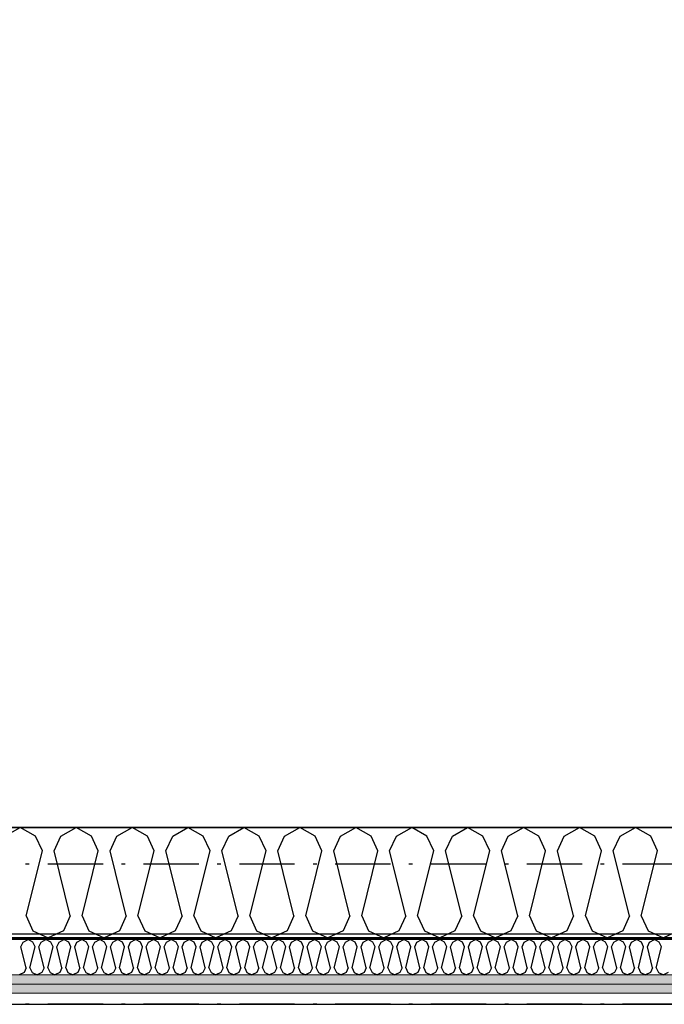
# Model space of a CAD drawing. Header units: millimetres. Extents: x -117798 to 93698, y -182207 to 252400.
# Tile 158 of 222: x -74931 to -74057, y -15112 to -13775. Entities that reach past the tile are written whole.
import ezdxf
from ezdxf.enums import TextEntityAlignment as Align

# ---------------------------------------------------------------- set-up
doc = ezdxf.new("R2010")
doc.units = ezdxf.units.MM
doc.header["$LTSCALE"] = 0.5
doc.header["$MEASUREMENT"] = 0
for name, pattern in [('Akselinje', [1500, 1000, -200, 100, -200]), ('Over snittplan', [260, 150, -50, 10, -50]), ('PLINE', [0])]:
    doc.linetypes.add(name, pattern=pattern)
for name, color, linetype in [('223- Bjelker', 7, 'Continuous'), ('232- Ikke-bærende yttervegger', 7, 'Continuous'), ('232- Ikke-bærende yttervegger (Skravur)', 7, 'Continuous'), ('232- Ikke-bærende yttervegger (Skravur)(Nye konstruksjoner)', 7, 'Continuous'), ('232- Ikke-bærende yttervegger(Nye konstruksjoner)', 7, 'Continuous'), ('256- Faste himlinger og overflatebehandling(Nye konstruksjoner)', 7, 'Continuous'), ('261- Primærkonstruksjon (tak)', 7, 'Continuous'), ('82-- Modullinjer', 7, 'Continuous'), ('862- M___Nettoareal(Nye konstruksjoner)', 7, 'Continuous'), ('862- M___Nettoareal(Polylinje)(Nye konstruksjoner)', 7, 'Continuous'), ('862- M___Nettoareal(Tekst)(Nye konstruksjoner)', 7, 'Continuous')]:
    doc.layers.add(name, color=color, linetype=linetype)
doc.layers.add('236- Innvendig kledning og overflate(Nye konstruksjoner)', color=7, linetype='Continuous', lineweight=0)
doc.styles.add('GENERATED_STYLE_1', font='arial.ttf')
doc.styles.add('GENERATED_STYLE_4', font='arial.ttf')
pattern_1 = [(180, (0, 0), (0, 86.60254), [0, -50]), (180, (-25, -43.3), (0, 86.60254), [0, -50])]

# ---------------------------------------------------------------- blocks, each defined once
blk = doc.blocks.new('Kaldt loft_A-213_39', base_point=(-72439.1, -13443.5))
at = {"layer": '862- M___Nettoareal(Polylinje)(Nye konstruksjoner)', "linetype": 'PLINE', "flags": 128}
blk.add_lwpolyline([(-70082.2, -14871.9), (-70082.2, -12304.9), (-75356.2, -12304.9), (-75356.2, -12021.9), (-77668.2, -12021.9), (-77668.2, -14871.9)], close=True, dxfattribs=at)
at = {"layer": '862- M___Nettoareal(Tekst)(Nye konstruksjoner)', "style": 'GENERATED_STYLE_1'}
for tag, height, p in [('DUMMY_862', 150, (-72557, -13043.3)), ('ROOM_NAME', 150, (-72557, -13878)), ('DUMMY_861', 100, (-72714.1, -13477.8)), ('ROOM_NUMBER', 100, (-72714.1, -13866.6)), ('DUMMY_863', 100, (-72321.2, -13843.7))]:
    blk.add_attdef(tag, text='', height=height, rotation=90, dxfattribs=at).set_placement(p, align=Align.TOP_LEFT)
blk = doc.blocks.new('*X163')
at = {"layer": '232- Ikke-bærende yttervegger (Skravur)', "linetype": 'PLINE'}
for p, q in [((-74951.2, -14883.5), (-74930.5, -14871.9)), ((-74909.8, -14883.5), (-74930.5, -14871.9)), ((-74875.3, -14883.5), (-74854.6, -14871.9)), ((-74833.9, -14883.5), (-74854.6, -14871.9)), ((-74799.5, -14883.5), (-74778.7, -14871.9)), ((-74758, -14883.5), (-74778.7, -14871.9)), ((-74723.6, -14883.5), (-74702.9, -14871.9)), ((-74682.1, -14883.5), (-74702.9, -14871.9)), ((-74647.7, -14883.5), (-74627, -14871.9)), ((-74606.3, -14883.5), (-74627, -14871.9)), ((-74571.8, -14883.5), (-74551.1, -14871.9)), ((-74530.4, -14883.5), (-74551.1, -14871.9)), ((-74495.9, -14883.5), (-74475.2, -14871.9)), ((-74454.5, -14883.5), (-74475.2, -14871.9)), ((-74420.1, -14883.5), (-74399.3, -14871.9)), ((-74378.6, -14883.5), (-74399.3, -14871.9)), ((-74344.2, -14883.5), (-74323.5, -14871.9)), ((-74302.7, -14883.5), (-74323.5, -14871.9)), ((-74268.3, -14883.5), (-74247.6, -14871.9)), ((-74226.9, -14883.5), (-74247.6, -14871.9)), ((-74192.4, -14883.5), (-74171.7, -14871.9)), ((-74151, -14883.5), (-74171.7, -14871.9)), ((-74116.5, -14883.5), (-74095.8, -14871.9)), ((-74075.1, -14883.5), (-74095.8, -14871.9)), ((-74900.5, -14903.8), (-74909.8, -14883.5)), ((-74884.6, -14903.8), (-74875.3, -14883.5)), ((-74824.6, -14903.8), (-74833.9, -14883.5)), ((-74808.7, -14903.8), (-74799.5, -14883.5)), ((-74748.8, -14903.8), (-74758, -14883.5)), ((-74732.8, -14903.8), (-74723.6, -14883.5)), ((-74672.9, -14903.8), (-74682.1, -14883.5)), ((-74656.9, -14903.8), (-74647.7, -14883.5)), ((-74597, -14903.8), (-74606.3, -14883.5)), ((-74581.1, -14903.8), (-74571.8, -14883.5)), ((-74521.1, -14903.8), (-74530.4, -14883.5)), ((-74505.2, -14903.8), (-74495.9, -14883.5)), ((-74445.2, -14903.8), (-74454.5, -14883.5)), ((-74429.3, -14903.8), (-74420.1, -14883.5)), ((-74369.4, -14903.8), (-74378.6, -14883.5)), ((-74353.4, -14903.8), (-74344.2, -14883.5)), ((-74293.5, -14903.8), (-74302.7, -14883.5)), ((-74277.5, -14903.8), (-74268.3, -14883.5)), ((-74217.6, -14903.8), (-74226.9, -14883.5)), ((-74201.7, -14903.8), (-74192.4, -14883.5)), ((-74141.7, -14903.8), (-74151, -14883.5)), ((-74125.8, -14903.8), (-74116.5, -14883.5)), ((-74065.9, -14903.8), (-74075.1, -14883.5)), ((-74922.5, -14991.8), (-74900.5, -14903.8)), ((-74862.6, -14991.8), (-74884.6, -14903.8)), ((-74846.6, -14991.8), (-74824.6, -14903.8)), ((-74786.7, -14991.8), (-74808.7, -14903.8)), ((-74770.8, -14991.8), (-74748.8, -14903.8)), ((-74710.8, -14991.8), (-74732.8, -14903.8)), ((-74694.9, -14991.8), (-74672.9, -14903.8)), ((-74634.9, -14991.8), (-74656.9, -14903.8)), ((-74619, -14991.8), (-74597, -14903.8)), ((-74559.1, -14991.8), (-74581.1, -14903.8)), ((-74543.1, -14991.8), (-74521.1, -14903.8)), ((-74483.2, -14991.8), (-74505.2, -14903.8)), ((-74467.2, -14991.8), (-74445.2, -14903.8)), ((-74407.3, -14991.8), (-74429.3, -14903.8)), ((-74391.4, -14991.8), (-74369.4, -14903.8)), ((-74331.4, -14991.8), (-74353.4, -14903.8)), ((-74315.5, -14991.8), (-74293.5, -14903.8)), ((-74255.5, -14991.8), (-74277.5, -14903.8)), ((-74239.6, -14991.8), (-74217.6, -14903.8)), ((-74179.7, -14991.8), (-74201.7, -14903.8)), ((-74163.7, -14991.8), (-74141.7, -14903.8)), ((-74103.8, -14991.8), (-74125.8, -14903.8)), ((-74087.8, -14991.8), (-74065.9, -14903.8)), ((-74922.5, -14991.8), (-74913.3, -15012.1)), ((-74862.6, -14991.8), (-74871.8, -15012.1)), ((-74846.6, -14991.8), (-74837.4, -15012.1)), ((-74786.7, -14991.8), (-74795.9, -15012.1)), ((-74770.8, -14991.8), (-74761.5, -15012.1)), ((-74710.8, -14991.8), (-74720.1, -15012.1)), ((-74694.9, -14991.8), (-74685.6, -15012.1)), ((-74634.9, -14991.8), (-74644.2, -15012.1)), ((-74619, -14991.8), (-74609.8, -15012.1)), ((-74559.1, -14991.8), (-74568.3, -15012.1)), ((-74543.1, -14991.8), (-74533.9, -15012.1)), ((-74483.2, -14991.8), (-74492.4, -15012.1)), ((-74467.2, -14991.8), (-74458, -15012.1)), ((-74407.3, -14991.8), (-74416.6, -15012.1)), ((-74391.4, -14991.8), (-74382.1, -15012.1)), ((-74331.4, -14991.8), (-74340.7, -15012.1)), ((-74315.5, -14991.8), (-74306.2, -15012.1)), ((-74255.5, -14991.8), (-74264.8, -15012.1)), ((-74239.6, -14991.8), (-74230.4, -15012.1)), ((-74179.7, -14991.8), (-74188.9, -15012.1)), ((-74163.7, -14991.8), (-74154.5, -15012.1)), ((-74103.8, -14991.8), (-74113, -15012.1)), ((-74087.8, -14991.8), (-74078.6, -15012.1)), ((-74913.3, -15012.1), (-74892.5, -15021.9)), ((-74871.8, -15012.1), (-74892.5, -15021.9)), ((-74837.4, -15012.1), (-74816.7, -15021.9)), ((-74795.9, -15012.1), (-74816.7, -15021.9)), ((-74761.5, -15012.1), (-74740.8, -15021.9)), ((-74720.1, -15012.1), (-74740.8, -15021.9)), ((-74685.6, -15012.1), (-74664.9, -15021.9)), ((-74644.2, -15012.1), (-74664.9, -15021.9)), ((-74609.8, -15012.1), (-74589, -15021.9)), ((-74568.3, -15012.1), (-74589, -15021.9)), ((-74533.9, -15012.1), (-74513.2, -15021.9)), ((-74492.4, -15012.1), (-74513.2, -15021.9)), ((-74458, -15012.1), (-74437.3, -15021.9)), ((-74416.6, -15012.1), (-74437.3, -15021.9)), ((-74382.1, -15012.1), (-74361.4, -15021.9)), ((-74340.7, -15012.1), (-74361.4, -15021.9)), ((-74306.2, -15012.1), (-74285.5, -15021.9)), ((-74264.8, -15012.1), (-74285.5, -15021.9)), ((-74230.4, -15012.1), (-74209.6, -15021.9)), ((-74188.9, -15012.1), (-74209.6, -15021.9)), ((-74154.5, -15012.1), (-74133.8, -15021.9)), ((-74113, -15012.1), (-74133.8, -15021.9)), ((-74078.6, -15012.1), (-74057.9, -15021.9)), ((-74037.2, -15012.1), (-74057.9, -15021.9))]:
    blk.add_line(p, q, dxfattribs=at)
blk = doc.blocks.new('*X530')
at = {"layer": '232- Ikke-bærende yttervegger (Skravur)(Nye konstruksjoner)', "linetype": 'PLINE'}
for p, q in [((-74929.5, -15034.1), (-74926.5, -15027.6)), ((-74922.4, -15062.3), (-74929.5, -15034.1)), ((-74926.5, -15027.6), (-74919.9, -15023.9)), ((-74913.2, -15027.6), (-74919.9, -15023.9)), ((-74917.3, -15062.3), (-74910.3, -15034.1)), ((-74910.3, -15034.1), (-74913.2, -15027.6)), ((-74905.2, -15034.1), (-74902.2, -15027.6)), ((-74898.1, -15062.3), (-74905.2, -15034.1)), ((-74902.2, -15027.6), (-74895.6, -15023.9)), ((-74889, -15027.6), (-74895.6, -15023.9)), ((-74893, -15062.3), (-74886, -15034.1)), ((-74886, -15034.1), (-74889, -15027.6)), ((-74880.9, -15034.1), (-74877.9, -15027.6)), ((-74873.9, -15062.3), (-74880.9, -15034.1)), ((-74877.9, -15027.6), (-74871.3, -15023.9)), ((-74864.7, -15027.6), (-74871.3, -15023.9)), ((-74868.8, -15062.3), (-74861.7, -15034.1)), ((-74861.7, -15034.1), (-74864.7, -15027.6)), ((-74856.6, -15034.1), (-74853.7, -15027.6)), ((-74849.6, -15062.3), (-74856.6, -15034.1)), ((-74853.7, -15027.6), (-74847, -15023.9)), ((-74840.4, -15027.6), (-74847, -15023.9)), ((-74844.5, -15062.3), (-74837.4, -15034.1)), ((-74837.4, -15034.1), (-74840.4, -15027.6)), ((-74832.3, -15034.1), (-74829.4, -15027.6)), ((-74825.3, -15062.3), (-74832.3, -15034.1)), ((-74829.4, -15027.6), (-74822.7, -15023.9)), ((-74816.1, -15027.6), (-74822.7, -15023.9)), ((-74820.2, -15062.3), (-74813.2, -15034.1)), ((-74813.2, -15034.1), (-74816.1, -15027.6)), ((-74808, -15034.1), (-74805.1, -15027.6)), ((-74801, -15062.3), (-74808, -15034.1)), ((-74805.1, -15027.6), (-74798.5, -15023.9)), ((-74791.8, -15027.6), (-74798.5, -15023.9)), ((-74795.9, -15062.3), (-74788.9, -15034.1)), ((-74788.9, -15034.1), (-74791.8, -15027.6)), ((-74783.8, -15034.1), (-74780.8, -15027.6)), ((-74776.7, -15062.3), (-74783.8, -15034.1)), ((-74780.8, -15027.6), (-74774.2, -15023.9)), ((-74767.5, -15027.6), (-74774.2, -15023.9)), ((-74771.6, -15062.3), (-74764.6, -15034.1)), ((-74764.6, -15034.1), (-74767.5, -15027.6)), ((-74759.5, -15034.1), (-74756.5, -15027.6)), ((-74752.4, -15062.3), (-74759.5, -15034.1)), ((-74756.5, -15027.6), (-74749.9, -15023.9)), ((-74743.3, -15027.6), (-74749.9, -15023.9)), ((-74747.3, -15062.3), (-74740.3, -15034.1)), ((-74740.3, -15034.1), (-74743.3, -15027.6)), ((-74735.2, -15034.1), (-74732.2, -15027.6)), ((-74728.2, -15062.3), (-74735.2, -15034.1)), ((-74732.2, -15027.6), (-74725.6, -15023.9)), ((-74719, -15027.6), (-74725.6, -15023.9)), ((-74723.1, -15062.3), (-74716, -15034.1)), ((-74716, -15034.1), (-74719, -15027.6)), ((-74710.9, -15034.1), (-74708, -15027.6)), ((-74703.9, -15062.3), (-74710.9, -15034.1)), ((-74708, -15027.6), (-74701.3, -15023.9)), ((-74694.7, -15027.6), (-74701.3, -15023.9)), ((-74698.8, -15062.3), (-74691.7, -15034.1)), ((-74691.7, -15034.1), (-74694.7, -15027.6)), ((-74686.6, -15034.1), (-74683.7, -15027.6)), ((-74679.6, -15062.3), (-74686.6, -15034.1)), ((-74683.7, -15027.6), (-74677.1, -15023.9)), ((-74670.4, -15027.6), (-74677.1, -15023.9)), ((-74674.5, -15062.3), (-74667.5, -15034.1)), ((-74667.5, -15034.1), (-74670.4, -15027.6)), ((-74662.4, -15034.1), (-74659.4, -15027.6)), ((-74655.3, -15062.3), (-74662.4, -15034.1)), ((-74659.4, -15027.6), (-74652.8, -15023.9)), ((-74646.1, -15027.6), (-74652.8, -15023.9)), ((-74650.2, -15062.3), (-74643.2, -15034.1)), ((-74643.2, -15034.1), (-74646.1, -15027.6)), ((-74638.1, -15034.1), (-74635.1, -15027.6)), ((-74631, -15062.3), (-74638.1, -15034.1)), ((-74635.1, -15027.6), (-74628.5, -15023.9)), ((-74621.9, -15027.6), (-74628.5, -15023.9)), ((-74625.9, -15062.3), (-74618.9, -15034.1)), ((-74618.9, -15034.1), (-74621.9, -15027.6)), ((-74613.8, -15034.1), (-74610.8, -15027.6)), ((-74606.8, -15062.3), (-74613.8, -15034.1)), ((-74610.8, -15027.6), (-74604.2, -15023.9)), ((-74597.6, -15027.6), (-74604.2, -15023.9)), ((-74601.7, -15062.3), (-74594.6, -15034.1)), ((-74594.6, -15034.1), (-74597.6, -15027.6)), ((-74589.5, -15034.1), (-74586.6, -15027.6)), ((-74582.5, -15062.3), (-74589.5, -15034.1)), ((-74586.6, -15027.6), (-74579.9, -15023.9)), ((-74573.3, -15027.6), (-74579.9, -15023.9)), ((-74577.4, -15062.3), (-74570.3, -15034.1)), ((-74570.3, -15034.1), (-74573.3, -15027.6)), ((-74565.2, -15034.1), (-74562.3, -15027.6)), ((-74558.2, -15062.3), (-74565.2, -15034.1)), ((-74562.3, -15027.6), (-74555.6, -15023.9)), ((-74549, -15027.6), (-74555.6, -15023.9)), ((-74553.1, -15062.3), (-74546.1, -15034.1)), ((-74546.1, -15034.1), (-74549, -15027.6)), ((-74541, -15034.1), (-74538, -15027.6)), ((-74533.9, -15062.3), (-74541, -15034.1)), ((-74538, -15027.6), (-74531.4, -15023.9)), ((-74524.7, -15027.6), (-74531.4, -15023.9)), ((-74528.8, -15062.3), (-74521.8, -15034.1)), ((-74521.8, -15034.1), (-74524.7, -15027.6)), ((-74516.7, -15034.1), (-74513.7, -15027.6)), ((-74509.6, -15062.3), (-74516.7, -15034.1)), ((-74513.7, -15027.6), (-74507.1, -15023.9)), ((-74500.5, -15027.6), (-74507.1, -15023.9)), ((-74504.5, -15062.3), (-74497.5, -15034.1)), ((-74497.5, -15034.1), (-74500.5, -15027.6)), ((-74492.4, -15034.1), (-74489.4, -15027.6)), ((-74485.4, -15062.3), (-74492.4, -15034.1)), ((-74489.4, -15027.6), (-74482.8, -15023.9)), ((-74476.2, -15027.6), (-74482.8, -15023.9)), ((-74480.3, -15062.3), (-74473.2, -15034.1)), ((-74473.2, -15034.1), (-74476.2, -15027.6)), ((-74468.1, -15034.1), (-74465.2, -15027.6)), ((-74461.1, -15062.3), (-74468.1, -15034.1)), ((-74465.2, -15027.6), (-74458.5, -15023.9)), ((-74451.9, -15027.6), (-74458.5, -15023.9)), ((-74456, -15062.3), (-74448.9, -15034.1)), ((-74448.9, -15034.1), (-74451.9, -15027.6)), ((-74443.8, -15034.1), (-74440.9, -15027.6)), ((-74436.8, -15062.3), (-74443.8, -15034.1)), ((-74440.9, -15027.6), (-74434.2, -15023.9)), ((-74427.6, -15027.6), (-74434.2, -15023.9)), ((-74431.7, -15062.3), (-74424.7, -15034.1)), ((-74424.7, -15034.1), (-74427.6, -15027.6)), ((-74419.5, -15034.1), (-74416.6, -15027.6)), ((-74412.5, -15062.3), (-74419.5, -15034.1)), ((-74416.6, -15027.6), (-74410, -15023.9)), ((-74403.3, -15027.6), (-74410, -15023.9)), ((-74407.4, -15062.3), (-74400.4, -15034.1)), ((-74400.4, -15034.1), (-74403.3, -15027.6)), ((-74395.3, -15034.1), (-74392.3, -15027.6)), ((-74388.2, -15062.3), (-74395.3, -15034.1)), ((-74392.3, -15027.6), (-74385.7, -15023.9)), ((-74379, -15027.6), (-74385.7, -15023.9)), ((-74383.1, -15062.3), (-74376.1, -15034.1)), ((-74376.1, -15034.1), (-74379, -15027.6)), ((-74371, -15034.1), (-74368, -15027.6)), ((-74363.9, -15062.3), (-74371, -15034.1)), ((-74368, -15027.6), (-74361.4, -15023.9)), ((-74354.8, -15027.6), (-74361.4, -15023.9)), ((-74358.8, -15062.3), (-74351.8, -15034.1)), ((-74351.8, -15034.1), (-74354.8, -15027.6)), ((-74346.7, -15034.1), (-74343.7, -15027.6)), ((-74339.7, -15062.3), (-74346.7, -15034.1)), ((-74343.7, -15027.6), (-74337.1, -15023.9)), ((-74330.5, -15027.6), (-74337.1, -15023.9)), ((-74334.6, -15062.3), (-74327.5, -15034.1)), ((-74327.5, -15034.1), (-74330.5, -15027.6)), ((-74322.4, -15034.1), (-74319.5, -15027.6)), ((-74315.4, -15062.3), (-74322.4, -15034.1)), ((-74319.5, -15027.6), (-74312.8, -15023.9)), ((-74306.2, -15027.6), (-74312.8, -15023.9)), ((-74310.3, -15062.3), (-74303.2, -15034.1)), ((-74303.2, -15034.1), (-74306.2, -15027.6)), ((-74298.1, -15034.1), (-74295.2, -15027.6)), ((-74291.1, -15062.3), (-74298.1, -15034.1)), ((-74295.2, -15027.6), (-74288.6, -15023.9)), ((-74281.9, -15027.6), (-74288.6, -15023.9)), ((-74286, -15062.3), (-74279, -15034.1)), ((-74279, -15034.1), (-74281.9, -15027.6)), ((-74273.9, -15034.1), (-74270.9, -15027.6)), ((-74266.8, -15062.3), (-74273.9, -15034.1)), ((-74270.9, -15027.6), (-74264.3, -15023.9)), ((-74257.6, -15027.6), (-74264.3, -15023.9)), ((-74261.7, -15062.3), (-74254.7, -15034.1)), ((-74254.7, -15034.1), (-74257.6, -15027.6)), ((-74249.6, -15034.1), (-74246.6, -15027.6)), ((-74242.5, -15062.3), (-74249.6, -15034.1)), ((-74246.6, -15027.6), (-74240, -15023.9)), ((-74233.4, -15027.6), (-74240, -15023.9)), ((-74237.4, -15062.3), (-74230.4, -15034.1)), ((-74230.4, -15034.1), (-74233.4, -15027.6)), ((-74225.3, -15034.1), (-74222.3, -15027.6)), ((-74218.3, -15062.3), (-74225.3, -15034.1)), ((-74222.3, -15027.6), (-74215.7, -15023.9)), ((-74209.1, -15027.6), (-74215.7, -15023.9)), ((-74213.2, -15062.3), (-74206.1, -15034.1)), ((-74206.1, -15034.1), (-74209.1, -15027.6)), ((-74201, -15034.1), (-74198.1, -15027.6)), ((-74194, -15062.3), (-74201, -15034.1)), ((-74198.1, -15027.6), (-74191.4, -15023.9)), ((-74184.8, -15027.6), (-74191.4, -15023.9)), ((-74188.9, -15062.3), (-74181.8, -15034.1)), ((-74181.8, -15034.1), (-74184.8, -15027.6)), ((-74176.7, -15034.1), (-74173.8, -15027.6)), ((-74169.7, -15062.3), (-74176.7, -15034.1)), ((-74173.8, -15027.6), (-74167.1, -15023.9)), ((-74160.5, -15027.6), (-74167.1, -15023.9)), ((-74164.6, -15062.3), (-74157.6, -15034.1)), ((-74157.6, -15034.1), (-74160.5, -15027.6)), ((-74152.5, -15034.1), (-74149.5, -15027.6)), ((-74145.4, -15062.3), (-74152.5, -15034.1)), ((-74149.5, -15027.6), (-74142.9, -15023.9)), ((-74136.2, -15027.6), (-74142.9, -15023.9)), ((-74140.3, -15062.3), (-74133.3, -15034.1)), ((-74133.3, -15034.1), (-74136.2, -15027.6)), ((-74128.2, -15034.1), (-74125.2, -15027.6)), ((-74121.1, -15062.3), (-74128.2, -15034.1)), ((-74125.2, -15027.6), (-74118.6, -15023.9)), ((-74112, -15027.6), (-74118.6, -15023.9)), ((-74116, -15062.3), (-74109, -15034.1)), ((-74109, -15034.1), (-74112, -15027.6)), ((-74103.9, -15034.1), (-74100.9, -15027.6)), ((-74096.9, -15062.3), (-74103.9, -15034.1)), ((-74100.9, -15027.6), (-74094.3, -15023.9)), ((-74087.7, -15027.6), (-74094.3, -15023.9)), ((-74091.8, -15062.3), (-74084.7, -15034.1)), ((-74084.7, -15034.1), (-74087.7, -15027.6)), ((-74079.6, -15034.1), (-74076.7, -15027.6)), ((-74072.6, -15062.3), (-74079.6, -15034.1)), ((-74076.7, -15027.6), (-74070, -15023.9)), ((-74063.4, -15027.6), (-74070, -15023.9)), ((-74067.5, -15062.3), (-74060.4, -15034.1)), ((-74060.4, -15034.1), (-74063.4, -15027.6)), ((-74925.4, -15068.8), (-74932, -15071.9)), ((-74922.4, -15062.3), (-74925.4, -15068.8)), ((-74917.3, -15062.3), (-74914.4, -15068.8)), ((-74914.4, -15068.8), (-74907.7, -15071.9)), ((-74901.1, -15068.8), (-74907.7, -15071.9)), ((-74898.1, -15062.3), (-74901.1, -15068.8)), ((-74893, -15062.3), (-74890.1, -15068.8)), ((-74890.1, -15068.8), (-74883.4, -15071.9)), ((-74876.8, -15068.8), (-74883.4, -15071.9)), ((-74873.9, -15062.3), (-74876.8, -15068.8)), ((-74868.8, -15062.3), (-74865.8, -15068.8)), ((-74865.8, -15068.8), (-74859.2, -15071.9)), ((-74852.5, -15068.8), (-74859.2, -15071.9)), ((-74849.6, -15062.3), (-74852.5, -15068.8)), ((-74844.5, -15062.3), (-74841.5, -15068.8)), ((-74841.5, -15068.8), (-74834.9, -15071.9)), ((-74828.3, -15068.8), (-74834.9, -15071.9)), ((-74825.3, -15062.3), (-74828.3, -15068.8)), ((-74820.2, -15062.3), (-74817.2, -15068.8)), ((-74817.2, -15068.8), (-74810.6, -15071.9)), ((-74804, -15068.8), (-74810.6, -15071.9)), ((-74801, -15062.3), (-74804, -15068.8)), ((-74795.9, -15062.3), (-74793, -15068.8)), ((-74793, -15068.8), (-74786.3, -15071.9)), ((-74779.7, -15068.8), (-74786.3, -15071.9)), ((-74776.7, -15062.3), (-74779.7, -15068.8)), ((-74771.6, -15062.3), (-74768.7, -15068.8)), ((-74768.7, -15068.8), (-74762, -15071.9)), ((-74755.4, -15068.8), (-74762, -15071.9)), ((-74752.4, -15062.3), (-74755.4, -15068.8)), ((-74747.3, -15062.3), (-74744.4, -15068.8)), ((-74744.4, -15068.8), (-74737.8, -15071.9)), ((-74731.1, -15068.8), (-74737.8, -15071.9)), ((-74728.2, -15062.3), (-74731.1, -15068.8)), ((-74723.1, -15062.3), (-74720.1, -15068.8)), ((-74720.1, -15068.8), (-74713.5, -15071.9)), ((-74706.8, -15068.8), (-74713.5, -15071.9)), ((-74703.9, -15062.3), (-74706.8, -15068.8)), ((-74698.8, -15062.3), (-74695.8, -15068.8)), ((-74695.8, -15068.8), (-74689.2, -15071.9)), ((-74682.6, -15068.8), (-74689.2, -15071.9)), ((-74679.6, -15062.3), (-74682.6, -15068.8)), ((-74674.5, -15062.3), (-74671.5, -15068.8)), ((-74671.5, -15068.8), (-74664.9, -15071.9)), ((-74658.3, -15068.8), (-74664.9, -15071.9)), ((-74655.3, -15062.3), (-74658.3, -15068.8)), ((-74650.2, -15062.3), (-74647.3, -15068.8)), ((-74647.3, -15068.8), (-74640.6, -15071.9)), ((-74634, -15068.8), (-74640.6, -15071.9)), ((-74631, -15062.3), (-74634, -15068.8)), ((-74625.9, -15062.3), (-74623, -15068.8)), ((-74623, -15068.8), (-74616.4, -15071.9)), ((-74609.7, -15068.8), (-74616.4, -15071.9)), ((-74606.8, -15062.3), (-74609.7, -15068.8)), ((-74601.7, -15062.3), (-74598.7, -15068.8)), ((-74598.7, -15068.8), (-74592.1, -15071.9)), ((-74585.4, -15068.8), (-74592.1, -15071.9)), ((-74582.5, -15062.3), (-74585.4, -15068.8)), ((-74577.4, -15062.3), (-74574.4, -15068.8)), ((-74574.4, -15068.8), (-74567.8, -15071.9)), ((-74561.2, -15068.8), (-74567.8, -15071.9)), ((-74558.2, -15062.3), (-74561.2, -15068.8)), ((-74553.1, -15062.3), (-74550.1, -15068.8)), ((-74550.1, -15068.8), (-74543.5, -15071.9)), ((-74536.9, -15068.8), (-74543.5, -15071.9)), ((-74533.9, -15062.3), (-74536.9, -15068.8)), ((-74528.8, -15062.3), (-74525.9, -15068.8)), ((-74525.9, -15068.8), (-74519.2, -15071.9)), ((-74512.6, -15068.8), (-74519.2, -15071.9)), ((-74509.6, -15062.3), (-74512.6, -15068.8)), ((-74504.5, -15062.3), (-74501.6, -15068.8)), ((-74501.6, -15068.8), (-74494.9, -15071.9)), ((-74488.3, -15068.8), (-74494.9, -15071.9)), ((-74485.4, -15062.3), (-74488.3, -15068.8)), ((-74480.3, -15062.3), (-74477.3, -15068.8)), ((-74477.3, -15068.8), (-74470.7, -15071.9)), ((-74464, -15068.8), (-74470.7, -15071.9)), ((-74461.1, -15062.3), (-74464, -15068.8)), ((-74456, -15062.3), (-74453, -15068.8)), ((-74453, -15068.8), (-74446.4, -15071.9)), ((-74439.8, -15068.8), (-74446.4, -15071.9)), ((-74436.8, -15062.3), (-74439.8, -15068.8)), ((-74431.7, -15062.3), (-74428.7, -15068.8)), ((-74428.7, -15068.8), (-74422.1, -15071.9)), ((-74415.5, -15068.8), (-74422.1, -15071.9)), ((-74412.5, -15062.3), (-74415.5, -15068.8)), ((-74407.4, -15062.3), (-74404.4, -15068.8)), ((-74404.4, -15068.8), (-74397.8, -15071.9)), ((-74391.2, -15068.8), (-74397.8, -15071.9)), ((-74388.2, -15062.3), (-74391.2, -15068.8)), ((-74383.1, -15062.3), (-74380.2, -15068.8)), ((-74380.2, -15068.8), (-74373.5, -15071.9)), ((-74366.9, -15068.8), (-74373.5, -15071.9)), ((-74363.9, -15062.3), (-74366.9, -15068.8)), ((-74358.8, -15062.3), (-74355.9, -15068.8)), ((-74355.9, -15068.8), (-74349.3, -15071.9)), ((-74342.6, -15068.8), (-74349.3, -15071.9)), ((-74339.7, -15062.3), (-74342.6, -15068.8)), ((-74334.6, -15062.3), (-74331.6, -15068.8)), ((-74331.6, -15068.8), (-74325, -15071.9)), ((-74318.3, -15068.8), (-74325, -15071.9)), ((-74315.4, -15062.3), (-74318.3, -15068.8)), ((-74310.3, -15062.3), (-74307.3, -15068.8)), ((-74307.3, -15068.8), (-74300.7, -15071.9)), ((-74294.1, -15068.8), (-74300.7, -15071.9)), ((-74291.1, -15062.3), (-74294.1, -15068.8)), ((-74286, -15062.3), (-74283, -15068.8)), ((-74283, -15068.8), (-74276.4, -15071.9)), ((-74269.8, -15068.8), (-74276.4, -15071.9)), ((-74266.8, -15062.3), (-74269.8, -15068.8)), ((-74261.7, -15062.3), (-74258.8, -15068.8)), ((-74258.8, -15068.8), (-74252.1, -15071.9)), ((-74245.5, -15068.8), (-74252.1, -15071.9)), ((-74242.5, -15062.3), (-74245.5, -15068.8)), ((-74237.4, -15062.3), (-74234.5, -15068.8)), ((-74234.5, -15068.8), (-74227.8, -15071.9)), ((-74221.2, -15068.8), (-74227.8, -15071.9)), ((-74218.3, -15062.3), (-74221.2, -15068.8)), ((-74213.2, -15062.3), (-74210.2, -15068.8)), ((-74210.2, -15068.8), (-74203.6, -15071.9)), ((-74196.9, -15068.8), (-74203.6, -15071.9)), ((-74194, -15062.3), (-74196.9, -15068.8)), ((-74188.9, -15062.3), (-74185.9, -15068.8)), ((-74185.9, -15068.8), (-74179.3, -15071.9)), ((-74172.7, -15068.8), (-74179.3, -15071.9)), ((-74169.7, -15062.3), (-74172.7, -15068.8)), ((-74164.6, -15062.3), (-74161.6, -15068.8)), ((-74161.6, -15068.8), (-74155, -15071.9)), ((-74148.4, -15068.8), (-74155, -15071.9)), ((-74145.4, -15062.3), (-74148.4, -15068.8)), ((-74140.3, -15062.3), (-74137.4, -15068.8)), ((-74137.4, -15068.8), (-74130.7, -15071.9)), ((-74124.1, -15068.8), (-74130.7, -15071.9)), ((-74121.1, -15062.3), (-74124.1, -15068.8)), ((-74116, -15062.3), (-74113.1, -15068.8)), ((-74113.1, -15068.8), (-74106.4, -15071.9)), ((-74099.8, -15068.8), (-74106.4, -15071.9)), ((-74096.9, -15062.3), (-74099.8, -15068.8)), ((-74091.8, -15062.3), (-74088.8, -15068.8)), ((-74088.8, -15068.8), (-74082.2, -15071.9)), ((-74075.5, -15068.8), (-74082.2, -15071.9)), ((-74072.6, -15062.3), (-74075.5, -15068.8)), ((-74067.5, -15062.3), (-74064.5, -15068.8)), ((-74064.5, -15068.8), (-74057.9, -15071.9)), ((-74051.3, -15068.8), (-74057.9, -15071.9))]:
    blk.add_line(p, q, dxfattribs=at)
blk = doc.blocks.new('Standard grid marker[205]', base_point=(20939.5, -15016.9))
at = {"layer": '82-- Modullinjer', "linetype": 'Akselinje'}
blk.add_line((20739.5, -15016.9), (-81321.3, -15016.9), dxfattribs=at)
at = {"layer": '82-- Modullinjer', "style": 'GENERATED_STYLE_4'}
for tag, p in [('AC_MarkerText_1_1', (-81898.8, -15056.9)), ('AC_MarkerText_1_0', (21062, -15056.9))]:
    blk.add_attdef(tag, text='', height=175, rotation=90, dxfattribs=at).set_placement(p, align=Align.TOP_CENTER)

msp = doc.modelspace()

# ---------------------------------------------------------------- hatches: boundary and pattern name
at = {"layer": '232- Ikke-bærende yttervegger (Skravur)(Nye konstruksjoner)', "linetype": 'Continuous'}
msp.add_hatch(color=256, dxfattribs=at).paths.add_polyline_path([(-70928.2, -15021.9), (-77578.2, -15021.9), (-77578.2, -15023.9), (-70928.2, -15023.9)])
h = msp.add_hatch(dxfattribs=at)
h.set_pattern_fill('Gips', color=256, style=0, pattern_type=2)
h.set_pattern_definition(pattern_1)
h.paths.add_polyline_path([(-77578.2, -15084.4), (-70928.2, -15084.4), (-70928.2, -15071.9), (-77578.2, -15071.9)])
h = msp.add_hatch(dxfattribs=at)
h.set_pattern_fill('Gips', color=256, style=0, pattern_type=2)
h.set_pattern_definition(pattern_1)
h.paths.add_polyline_path([(-77578.2, -15096.9), (-70928.2, -15096.9), (-70928.2, -15084.4), (-77578.2, -15084.4)])

# ---------------------------------------------------------------- linework, layer by layer
at = {"layer": '223- Bjelker', "linetype": 'Over snittplan'}
for p, q in [((-64288.2, -14921.9), (-77768.2, -14921.9)), ((-64288.2, -15111.9), (-77768.2, -15111.9))]:
    msp.add_line(p, q, dxfattribs=at)
at = {"layer": '232- Ikke-bærende yttervegger', "linetype": 'PLINE', "flags": 128}
for points in [[(-70082.2, -14871.9), (-77768.2, -14871.9)], [(-77768.2, -15021.9), (-68773.2, -15021.9)]]:
    msp.add_lwpolyline(points, dxfattribs=at)
at = {"layer": '232- Ikke-bærende yttervegger(Nye konstruksjoner)', "linetype": 'PLINE'}
msp.add_line((-70928.2, -15023.9), (-77578.2, -15023.9), dxfattribs=at)
at = {"layer": '232- Ikke-bærende yttervegger(Nye konstruksjoner)', "linetype": 'PLINE', "flags": 128}
msp.add_lwpolyline([(-70928.2, -15021.9), (-77578.2, -15021.9)], dxfattribs=at)
at = {"layer": '236- Innvendig kledning og overflate(Nye konstruksjoner)', "linetype": 'PLINE'}
for p, q in [((-77578.2, -15071.9), (-70928.2, -15071.9)), ((-77578.2, -15084.4), (-70928.2, -15084.4))]:
    msp.add_line(p, q, dxfattribs=at)
at = {"layer": '236- Innvendig kledning og overflate(Nye konstruksjoner)', "linetype": 'PLINE', "flags": 128}
msp.add_lwpolyline([(-77578.2, -15096.9), (-70928.2, -15096.9)], dxfattribs=at)
at = {"layer": '256- Faste himlinger og overflatebehandling(Nye konstruksjoner)', "linetype": 'PLINE', "flags": 128}
msp.add_lwpolyline([(-77603.7, -15111.9), (-70928.2, -15111.9)], dxfattribs=at)
at = {"layer": '261- Primærkonstruksjon (tak)', "linetype": 'PLINE', "flags": 128}
for points in [[(-69923.2, -14871.9), (-77818.2, -14871.9)], [(-69600.7, -15016.9), (-77818.2, -15016.9)]]:
    msp.add_lwpolyline(points, dxfattribs=at)

# ---------------------------------------------------------------- block references
at = {"layer": '232- Ikke-bærende yttervegger'}
msp.add_blockref('*X163', (0, 0), dxfattribs=at)
at = {"layer": '232- Ikke-bærende yttervegger(Nye konstruksjoner)'}
msp.add_blockref('*X530', (0, 0), dxfattribs=at)
at = {"layer": '82-- Modullinjer', "linetype": 'PLINE'}
msp.add_blockref('Standard grid marker[205]', (20939.5, -15016.9), dxfattribs=at)
at = {"layer": '862- M___Nettoareal(Nye konstruksjoner)', "linetype": 'Continuous'}
msp.add_blockref('Kaldt loft_A-213_39', (-72439.1, -13443.5), dxfattribs=at)

doc.saveas('drawing.dxf')
